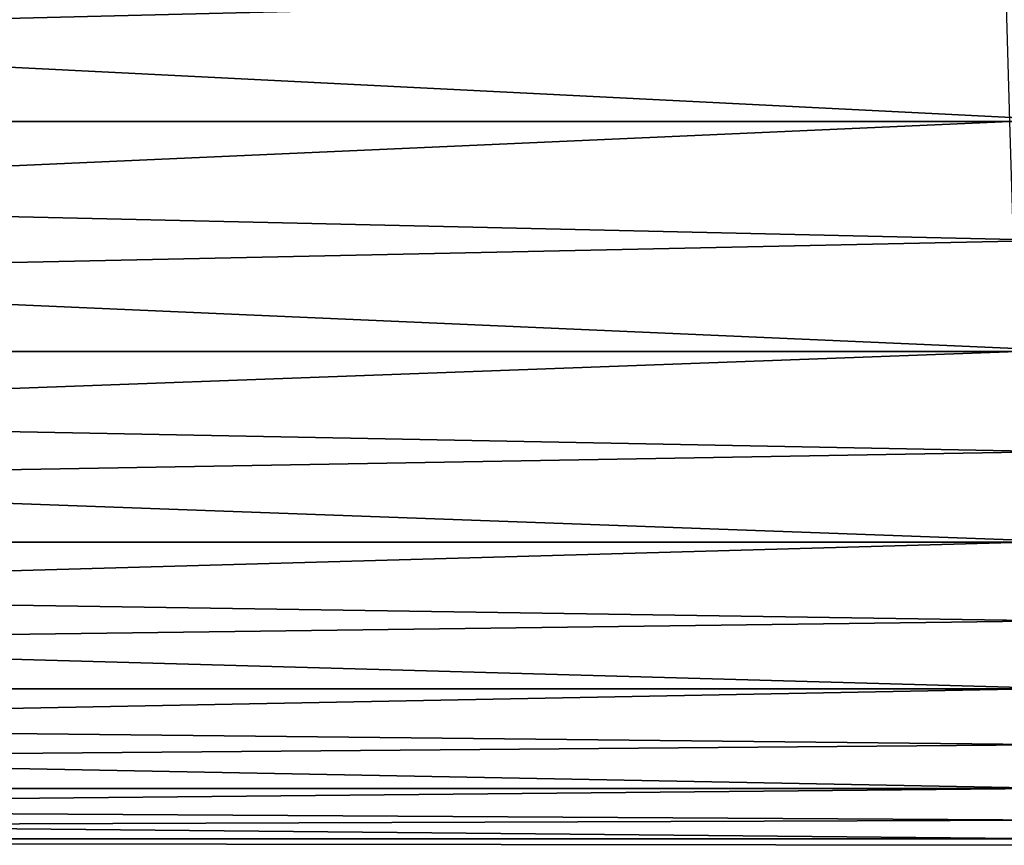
# Model space of a CAD drawing. Header units: metres. Extents: x -86 to 86, y -57 to 57.
# Tile 51 of 256: x -54.56 to -48.81, y -13.2 to -8.38. Entities that reach past the tile are written whole.
import ezdxf

# ---------------------------------------------------------------- set-up
doc = ezdxf.new("R2010")
doc.units = ezdxf.units.M
doc.layers.add('solid_125286', color=7, linetype='CONTINUOUS')

msp = doc.modelspace()

# ---------------------------------------------------------------- linework, layer by layer
at = {"layer": 'solid_125286'}
for points in [[(-48.818546, -7.435727, 31.906418), (-79, -7.435913, 31.90626), (-79, -8.97821, 30.676342)], [(-48.796928, -8.230094, 31.320152), (-48.818546, -7.435727, 31.906418), (-79, -8.97821, 30.676342)], [(-48.300205, -8.978363, 11.323792), (-79, -8.978204, 11.323651), (-79, -7.435931, 10.093753)], [(-48.278717, -8.23011, 10.67986), (-48.300205, -8.978363, 11.323792), (-79, -7.435931, 10.093753)], [(-48.775433, -8.97836, 30.67621), (-48.796928, -8.230094, 31.320152), (-79, -8.97821, 30.676342)], [(-48.343464, -10.32009, 12.769828), (-79, -10.320128, 12.769939), (-79, -8.978204, 11.323651)], [(-48.321747, -9.676172, 12.021599), (-48.343464, -10.32009, 12.769828), (-79, -8.978204, 11.323651)], [(-48.300205, -8.978363, 11.323792), (-48.321747, -9.676172, 12.021599), (-79, -8.978204, 11.323651)], [(-48.775433, -8.97836, 30.67621), (-79, -8.97821, 30.676342), (-79, -10.320159, 29.230021)], [(-48.753929, -9.676189, 29.978382), (-48.775433, -8.97836, 30.67621), (-79, -10.320159, 29.230021)], [(-48.732227, -10.320129, 29.230124), (-48.753929, -9.676189, 29.978382), (-79, -10.320159, 29.230021)], [(-48.343464, -10.32009, 12.769828), (-48.365143, -10.906359, 13.564185), (-79, -10.320128, 12.769939)], [(-48.386665, -11.431596, 14.400105), (-79, -11.431602, 14.400117), (-79, -10.320128, 12.769939)], [(-48.365143, -10.906359, 13.564185), (-48.386665, -11.431596, 14.400105), (-79, -10.320128, 12.769939)], [(-48.732227, -10.320129, 29.230124), (-79, -10.320159, 29.230021), (-79, -11.431633, 27.599831)], [(-48.710533, -10.906402, 28.435751), (-48.732227, -10.320129, 29.230124), (-79, -11.431633, 27.599831)], [(-48.688965, -11.431625, 27.599844), (-48.710533, -10.906402, 28.435751), (-79, -11.431633, 27.599831)], [(-48.386665, -11.431596, 14.400105), (-48.408134, -11.892733, 15.272618), (-79, -11.431602, 14.400117)], [(-48.429783, -12.287466, 16.177326), (-79, -12.287403, 16.177277), (-79, -11.431602, 14.400117)], [(-48.408134, -11.892733, 15.272618), (-48.429783, -12.287466, 16.177326), (-79, -11.431602, 14.400117)], [(-48.688965, -11.431625, 27.599844), (-79, -11.431633, 27.599831), (-79, -12.287441, 25.82262)], [(-48.667507, -11.892766, 26.727312), (-48.688965, -11.431625, 27.599844), (-79, -12.287441, 25.82262)], [(-48.645897, -12.287514, 25.822554), (-48.667507, -11.892766, 26.727312), (-79, -12.287441, 25.82262)], [(-48.473114, -12.86907, 18.06282), (-79, -12.869111, 18.063053), (-79, -12.287403, 16.177277)], [(-48.451519, -12.613545, 17.10918), (-48.473114, -12.86907, 18.06282), (-79, -12.287403, 16.177277)], [(-48.429783, -12.287466, 16.177326), (-48.451519, -12.613545, 17.10918), (-79, -12.287403, 16.177277)], [(-48.645897, -12.287514, 25.822554), (-79, -12.287441, 25.82262), (-79, -12.869135, 23.936844)], [(-48.624184, -12.613595, 24.890657), (-48.645897, -12.287514, 25.822554), (-79, -12.869135, 23.936844)], [(-48.602524, -12.869097, 23.937067), (-48.624184, -12.613595, 24.890657), (-79, -12.869135, 23.936844)], [(-48.473114, -12.86907, 18.06282), (-48.494576, -13.052554, 19.032558), (-79, -12.869111, 18.063053)], [(-48.602524, -12.869097, 23.937067), (-79, -12.869135, 23.936844), (-79, -13.163037, 21.986736)], [(-48.581047, -13.05257, 22.967335), (-48.602524, -12.869097, 23.937067), (-79, -13.163037, 21.986736)], [(-48.516125, -13.163074, 20.013348), (-79, -13.16303, 20.013138), (-79, -12.869111, 18.063053)], [(-48.494576, -13.052554, 19.032558), (-48.516125, -13.163074, 20.013348), (-79, -12.869111, 18.063053)], [(-48.559532, -13.163085, 21.986507), (-48.581047, -13.05257, 22.967335), (-79, -13.163037, 21.986736)], [(-48.559532, -13.163085, 21.986507), (-79, -13.163037, 21.986736), (-79, -13.16303, 20.013138)], [(-48.537857, -13.2, 20.999895), (-48.559532, -13.163085, 21.986507), (-79, -13.16303, 20.013138)], [(-48.516125, -13.163074, 20.013348), (-48.537857, -13.2, 20.999895), (-79, -13.16303, 20.013138)]]:
    msp.add_3dface(points, dxfattribs=at)

doc.saveas('drawing.dxf')
